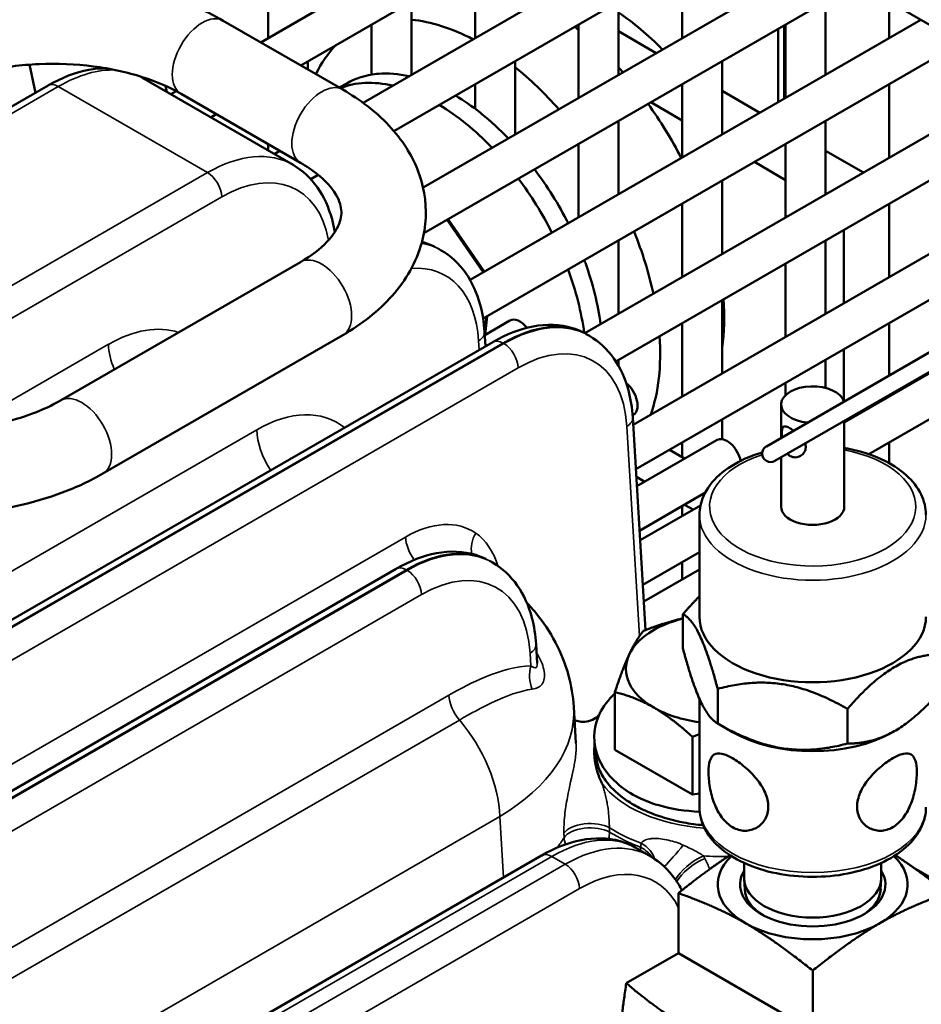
# Model space of a CAD drawing. Header units: inches. Extents: x 1 to 237, y 4 to 150.
# Tile 150 of 209: x 176.73 to 179.4, y 99.94 to 102.85. Entities that reach past the tile are written whole.
import ezdxf

# ---------------------------------------------------------------- set-up
doc = ezdxf.new("R2010")
doc.units = ezdxf.units.IN
doc.header["$LTSCALE"] = 7
doc.header["$MEASUREMENT"] = 0
doc.layers.add('Visible (ANSI)', color=7, linetype='Continuous', lineweight=50)
doc.layers.add('Visible Narrow (ANSI)', color=7, linetype='Continuous', lineweight=35)

msp = doc.modelspace()

# ---------------------------------------------------------------- linework, layer by layer
at = {"layer": 'Visible (ANSI)'}
for p, q in [((175.0745, 105.3496), (183.1782, 100.6709)), ((177.4454, 102.7865), (178.4796, 103.3836)), ((177.5635, 102.7183), (178.5978, 103.3155)), ((177.7479, 102.6076), (178.7859, 103.2068)), ((177.8392, 102.5239), (178.904, 103.1387)), ((177.4669, 103.0162), (177.4669, 102.7989)), ((177.9255, 102.3565), (179.0921, 103.03)), ((178.0794, 103.0162), (178.0794, 102.7989)), ((178.6918, 103.0162), (178.6918, 102.7989)), ((177.9279, 102.2215), (179.2102, 102.9618)), ((177.8912, 102.9075), (177.8912, 102.6903)), ((178.5037, 102.9075), (178.5037, 102.6903)), ((179.1162, 102.9075), (179.1162, 102.6903)), ((179.3043, 102.9075), (179.3043, 102.7989)), ((177.6881, 102.6464), (177.3345, 102.8505)), ((177.7731, 102.8394), (177.7731, 102.691)), ((178.0645, 102.0831), (179.3983, 102.8532)), ((178.3856, 102.8394), (178.3856, 102.6221)), ((178.998, 102.8394), (178.998, 102.6221)), ((178.6154, 102.7548), (178.5037, 102.8193)), ((178.9755, 102.8263), (178.9755, 102.6091)), ((178.103, 101.969), (179.5164, 102.785)), ((176.7612, 102.7205), (176.7792, 102.6373)), ((177.585, 102.7307), (177.585, 102.7059)), ((178.1975, 102.7307), (178.1975, 102.5135)), ((178.8099, 102.7307), (178.8099, 102.5135)), ((177.0931, 102.6824), (177.5408, 102.4239)), ((176.5713, 102.5173), (176.8163, 102.6587)), ((177.1637, 102.6574), (177.1677, 102.6393)), ((177.6777, 102.6524), (177.6995, 102.665)), ((178.0794, 102.6626), (178.0794, 102.5899)), ((178.4039, 101.9255), (179.7046, 102.6764)), ((178.6918, 102.6626), (178.6918, 102.4453)), ((179.3043, 102.6626), (179.3043, 102.4453)), ((177.179, 102.6327), (177.1951, 102.642)), ((177.5631, 102.4299), (177.2095, 102.634)), ((178.9216, 102.578), (178.8099, 102.6425)), ((178.4956, 101.842), (179.8227, 102.6082)), ((178.6918, 102.5556), (178.5992, 102.6091)), ((177.2972, 102.5645), (177.3135, 102.574)), ((178.5037, 102.5539), (178.5037, 102.3367)), ((179.1162, 102.5539), (179.1162, 102.3367)), ((177.4669, 102.4854), (177.4669, 102.4665)), ((178.3856, 102.4858), (178.3856, 102.2685)), ((178.547, 101.6545), (180.0108, 102.4996)), ((178.998, 102.4858), (178.998, 102.2685)), ((177.4853, 102.4559), (177.5016, 102.4654)), ((179.1162, 102.4657), (179.2279, 102.4012)), ((178.555, 101.5228), (180.1289, 102.4314)), ((178.998, 102.3788), (178.9054, 102.4323)), ((177.593, 102.3817), (177.615, 102.3944)), ((178.8099, 102.3771), (178.8099, 102.1599)), ((178.6918, 102.309), (178.6918, 102.0917)), ((179.1715, 101.6614), (180.317, 102.3228)), ((179.3042, 102.0917), (179.3042, 102.3089)), ((179.3043, 102.309), (179.3043, 102.0917)), ((177.9998, 102.263), (178.1068, 102.1076)), ((179.2444, 101.5672), (180.4351, 102.2546)), ((179.1698, 102.0141), (179.1698, 102.2313)), ((178.5037, 102.2003), (178.5037, 101.9831)), ((179.1162, 102.2003), (179.1162, 101.9831)), ((177.9699, 102.1761), (177.9792, 102.1708)), ((176.8533, 101.7263), (177.5631, 102.1361)), ((178.998, 102.1322), (178.998, 101.9149)), ((178.8099, 102.0235), (178.8099, 101.8063)), ((178.1825, 101.9631), (178.1079, 101.92)), ((178.1151, 101.976), (178.1087, 101.9205)), ((178.6918, 101.9554), (178.6918, 101.7381)), ((179.3042, 101.8003), (179.3042, 101.9553)), ((179.3043, 101.9554), (179.3043, 101.8004)), ((178.1073, 101.9292), (178.1099, 101.8869)), ((179.5299, 101.9306), (178.941, 101.5906)), ((175.6128, 100.4452), (178.1315, 101.8994)), ((176.9783, 101.5098), (177.6881, 101.9196)), ((178.4083, 101.923), (178.4176, 101.9177)), ((178.966, 101.5473), (179.5549, 101.8873)), ((179.1698, 101.7244), (179.1698, 101.8777)), ((178.5037, 101.8467), (178.5037, 101.8285)), ((179.1162, 101.8467), (179.1162, 101.7636)), ((178.998, 101.7786), (178.998, 101.7424)), ((179.3042, 101.7381), (179.3042, 101.7426)), ((179.3043, 101.7426), (179.3043, 101.7381)), ((178.9845, 101.6157), (178.9845, 101.7143)), ((178.5478, 101.684), (178.5453, 101.6825)), ((178.5457, 101.6761), (178.5838, 101.0468)), ((178.8099, 101.6699), (178.8099, 101.612)), ((179.1715, 101.4122), (179.1715, 101.666)), ((178.795, 101.6095), (178.558, 101.4727)), ((178.6992, 101.5542), (178.6544, 101.5801)), ((178.6918, 101.6018), (178.6918, 101.5585)), ((179.3042, 101.5407), (179.3042, 101.6017)), ((179.3043, 101.6018), (179.3043, 101.5407)), ((178.9845, 101.4122), (178.9845, 101.558)), ((178.5811, 101.486), (178.5564, 101.5003)), ((178.7594, 101.4526), (178.566, 101.3409)), ((178.5677, 101.3129), (178.746, 101.4158)), ((178.6918, 101.4135), (178.6918, 101.3845)), ((178.7244, 101.4033), (178.6992, 101.4178)), ((178.743, 101.0856), (178.743, 101.3877)), ((178.5757, 101.1811), (178.743, 101.2777)), ((175.6521, 99.9617), (177.8454, 101.228)), ((178.1315, 101.2463), (178.1223, 101.2516)), ((178.743, 101.2259), (178.5787, 101.131)), ((178.6918, 101.2482), (178.6918, 101.1963)), ((178.6943, 100.9917), (178.6943, 101.0942)), ((178.263, 100.9492), (178.2597, 101.0047)), ((178.2474, 100.982), (178.2474, 100.982)), ((178.493, 100.6926), (178.493, 100.8631)), ((178.7971, 100.7701), (178.7971, 100.8727)), ((178.1527, 100.8423), (178.1527, 100.8423)), ((178.3778, 100.7116), (178.3713, 100.8197)), ((178.743, 100.5222), (178.743, 100.8434)), ((179.1808, 100.7108), (179.1808, 100.8133)), ((178.8411, 100.7447), (178.7971, 100.7701)), ((178.7225, 100.5601), (178.7225, 100.7307)), ((179.3148, 100.7447), (179.3212, 100.7484)), ((178.4369, 100.6902), (178.4369, 100.6902)), ((178.7225, 100.5601), (178.493, 100.6926)), ((178.743, 100.5633), (178.7225, 100.5601)), ((178.1729, 100.5077), (178.1729, 100.5077)), ((177.0137, 99.6506), (178.2761, 100.3794)), ((178.5529, 100.4031), (178.5992, 100.3763)), ((178.8755, 100.3572), (178.8755, 100.3124)), ((179.2805, 100.3572), (179.2805, 100.3124)), ((179.3831, 100.3386), (180.9929, 99.4092)), ((178.5924, 100.311), (178.5924, 100.311)), ((178.8768, 100.2795), (178.8755, 100.3095)), ((179.2791, 100.2795), (179.2804, 100.3095)), ((178.6806, 100.2682), (178.6806, 100.0903)), ((178.6806, 100.0903), (178.5265, 100.0014)), ((178.6806, 100.0903), (179.078, 99.8609)), ((179.078, 100.0387), (179.078, 99.8609))]:
    msp.add_line(p, q, dxfattribs=at)
msp.add_arc((178.9535, 101.569), 0.025, 120, 300, dxfattribs=at)
for centre, major_axis, ratio, start_param, end_param in [((178.4684, 102.3849), (0.3135, -0.543), 0.57735, 1.975412, 2.276433), ((178.0964, 102.1702), (-0.375, 0.6495), 0.57735, 5.541613, 5.895068), ((178.2859, 102.2796), (0.375, -0.6495), 0.57735, 2.167172, 2.189435), ((178.0964, 102.1702), (-0.375, 0.6495), 0.57735, 0.153577, 0.381854), ((178.0964, 102.1702), (0.375, -0.6495), 0.57735, 1.906151, 2.164507), ((178.2859, 102.2796), (0.375, -0.6495), 0.57735, 1.906151, 1.933072), ((178.013, 102.122), (-0.3135, 0.543), 0.57735, 6.03016, 6.283185), ((178.013, 102.122), (-0.3135, 0.543), 0.57735, 5.792619, 6.01686), ((176.8463, 102.6068), (-0.03, 0.052), 0.57735, 6.277063, 6.283185), ((177.9649, 102.0942), (-0.3135, 0.543), 0.57735, 5.792619, 6.195422), ((178.013, 102.122), (-0.3135, 0.543), 0.57735, 5.313624, 5.478992), ((177.9649, 102.0942), (-0.3135, 0.543), 0.57735, 5.117004, 5.478992), ((178.2859, 102.2796), (0.375, -0.6495), 0.57735, 1.491514, 1.743274), ((178.013, 102.122), (-0.3135, 0.543), 0.57735, 5.117004, 5.301909), ((178.013, 102.122), (-0.3135, 0.543), 0.57735, 4.617511, 4.919151), ((177.9649, 102.0942), (-0.3135, 0.543), 0.57735, 4.617511, 4.919151), ((178.0964, 102.1702), (0.375, -0.6495), 0.57735, 1.06157, 1.33185), ((178.013, 102.122), (-0.3135, 0.543), 0.57735, 4.089805, 4.410581), ((177.9649, 102.0942), (-0.3135, 0.543), 0.57735, 4.092982, 4.425355), ((178.2859, 102.2796), (0.375, -0.6495), 0.57735, 0.630569, 0.869796), ((178.2121, 101.912), (-0.0295, 0.0511), 0.57735, 4.972558, 6.283185), ((178.0474, 101.9256), (0.0599, 0.0036), 0.576647, 0, 0.005356), ((178.1615, 101.8474), (-0.03, 0.052), 0.57735, 6.277063, 6.283185), ((178.0964, 102.1702), (0.375, -0.6495), 0.57735, 0.460557, 0.869796), ((178.5183, 101.7352), (0.0295, -0.0511), 0.57735, 0, 2.162853), ((179.078, 101.7143), (0.0935, 0), 0.57735, 0.161215, 4.551174), ((178.4858, 101.6725), (0.0599, 0.0036), 0.576647, 0, 0.005356), ((178.8245, 101.5584), (-0.0295, 0.0511), 0.57735, 4.190899, 6.283185), ((179.078, 101.4122), (-0.0935, 0), 0.57735, 0, 3.141593), ((177.8754, 101.176), (-0.03, 0.052), 0.57735, 6.277063, 6.283185), ((178.8064, 100.9321), (-0.281, 0), 0.57735, 5.123015, 6.021386), ((179.078, 101.0856), (-0.335, 0), 0.57735, 0, 3.141593), ((178.1998, 101.0011), (0.0599, 0.0036), 0.576647, 0, 0.005356), ((178.8064, 100.9321), (-0.281, 0), 0.57735, 6.021386, 7.068583), ((177.6215, 100.7921), (0.7501, 0.0187), 0.576988, 0.020467, 0.020753), ((178.8064, 100.9321), (0.281, 0), 0.57735, 3.926991, 4.484484), ((179.078, 100.8815), (0.335, 0), 0.57735, 3.926991, 5.497787), ((178.3061, 100.3275), (-0.03, 0.052), 0.57735, 6.277063, 6.283185), ((178.2952, 99.9745), (0.2612, 0.4265), 0.559352, 0.014445, 0.015049), ((179.078, 100.2936), (-0.281, 0), 0.57735, 5.739027, 7.068583), ((179.078, 100.2936), (0.281, 0), 0.57735, 5.497787, 6.827344), ((179.078, 100.2936), (0.215, 0), 0.57735, 2.798921, 6.625857), ((179.078, 100.3124), (0.2025, 0), 0.57735, 3.141593, 6.283185), ((179.078, 100.2824), (-0.2012, 0), 0.57735, 0.024695, 0.751706), ((179.078, 100.2824), (0.2012, 0), 0.57735, 5.531479, 6.25849), ((179.078, 100.2936), (0.281, 0), 0.57735, 3.926991, 5.497787)]:
    msp.add_ellipse(centre, major_axis=major_axis, ratio=ratio, start_param=start_param, end_param=end_param, dxfattribs=at)
for points, knots in [([(177.3345, 102.8505), (177.2789, 102.8826), (177.2169, 102.9085), (177.0848, 102.9476), (177.0147, 102.9609), (176.8715, 102.9744), (176.7985, 102.9747), (176.655, 102.9623), (176.5846, 102.9496), (176.4899, 102.9225), (176.4622, 102.9133), (176.4355, 102.9029)], [4.712389, 4.712389, 4.712389, 4.712389, 5.023742, 5.023742, 5.335095, 5.335095, 5.646449, 5.646449, 5.957802, 5.957802, 6.090712, 6.090712, 6.090712, 6.090712]), ([(177.2095, 102.634), (177.1771, 102.6528), (177.1382, 102.6699), (177.0504, 102.6979), (177.0012, 102.7088), (176.8977, 102.7221), (176.8432, 102.7244), (176.7355, 102.7198), (176.6823, 102.7129), (176.6115, 102.6972), (176.591, 102.6917), (176.5713, 102.6856)], [4.712389, 4.712389, 4.712389, 4.712389, 4.991861, 4.991861, 5.278737, 5.278737, 5.571294, 5.571294, 5.865051, 5.865051, 5.99087, 5.99087, 5.99087, 5.99087]), ([(176.8173, 102.6593), (176.8566, 102.6819), (176.8969, 102.6976), (176.9534, 102.7082), (176.9706, 102.7098), (176.9875, 102.7097)], [0.0026746, 0.0026746, 0.0026746, 0.0026746, 0.4100603, 0.4100603, 0.5872668, 0.5872668, 0.5872668, 0.5872668]), ([(177.788, 102.693), (177.7888, 102.6931), (177.7896, 102.6932), (177.7913, 102.6933), (177.7922, 102.6934), (177.7931, 102.6935)], [0.23784537, 0.23784537, 0.23784537, 0.23784537, 0.24834066, 0.24834066, 0.25879005, 0.25879005, 0.25879005, 0.25879005]), ([(177.6881, 101.9196), (177.7442, 101.952), (177.7939, 101.9908), (177.8746, 102.0822), (177.9055, 102.1353), (177.9345, 102.2411), (177.9371, 102.2918), (177.9204, 102.388), (177.9019, 102.4333), (177.846, 102.5214), (177.8063, 102.5628), (177.7376, 102.6157), (177.7135, 102.6317), (177.6881, 102.6464)], [3.141593, 3.141593, 3.141593, 3.141593, 3.455752, 3.455752, 3.769911, 3.769911, 4.027051, 4.027051, 4.278, 4.278, 4.569956, 4.569956, 4.712389, 4.712389, 4.712389, 4.712389]), ([(178.0942, 102.5784), (178.095, 102.5777), (178.0958, 102.577), (178.0975, 102.5757), (178.0984, 102.575), (178.0993, 102.5743)], [0.21810654, 0.21810654, 0.21810654, 0.21810654, 0.22733992, 0.22733992, 0.23658506, 0.23658506, 0.23658506, 0.23658506]), ([(177.5407, 102.4238), (177.5689, 102.4076), (177.5938, 102.3842), (177.6323, 102.3293), (177.6467, 102.2973), (177.6594, 102.2504), (177.6621, 102.2378), (177.6642, 102.2247)], [0, 0, 0, 0, 0.3470267, 0.3470267, 0.6922758, 0.6922758, 0.8146379, 0.8146379, 0.8146379, 0.8146379]), ([(177.5631, 102.1361), (177.5955, 102.1548), (177.6214, 102.1752), (177.6593, 102.2146), (177.6708, 102.2334), (177.6838, 102.2669), (177.6851, 102.2811), (177.68, 102.3123), (177.6729, 102.3304), (177.6423, 102.3713), (177.6193, 102.3933), (177.5803, 102.4196), (177.5719, 102.4248), (177.5631, 102.4299)], [3.141593, 3.141593, 3.141593, 3.141593, 3.421064, 3.421064, 3.706636, 3.706636, 4.020795, 4.020795, 4.334954, 4.334954, 4.636056, 4.636056, 4.712389, 4.712389, 4.712389, 4.712389]), ([(177.9221, 102.1958), (177.9243, 102.1952), (177.9266, 102.1946), (177.9392, 102.1907), (177.9493, 102.1867), (177.959, 102.1819)], [0.7952583, 0.7952583, 0.7952583, 0.7952583, 0.8203444, 0.8203444, 0.9390496, 0.9390496, 0.9390496, 0.9390496]), ([(177.9791, 102.1707), (178.0073, 102.1545), (178.0322, 102.1311), (178.0707, 102.0761), (178.0851, 102.0442), (178.1013, 101.9844), (178.1056, 101.9575), (178.1073, 101.9294)], [0, 0, 0, 0, 0.3470278, 0.3470278, 0.6922772, 0.6922772, 0.9436138, 0.9436138, 0.9436138, 0.9436138]), ([(178.4024, 102.1418), (178.4025, 102.1413), (178.4027, 102.1409), (178.4037, 102.1381), (178.4046, 102.1357), (178.4055, 102.1334)], [0.32491331, 0.32491331, 0.32491331, 0.32491331, 0.32895163, 0.32895163, 0.34823454, 0.34823454, 0.34823454, 0.34823454]), ([(178.1325, 101.8999), (178.1718, 101.9225), (178.2122, 101.9383), (178.2911, 101.9531), (178.3312, 101.9518), (178.3776, 101.9376), (178.3877, 101.9336), (178.3973, 101.9288)], [0.0026744, 0.0026744, 0.0026744, 0.0026744, 0.4100605, 0.4100605, 0.820338, 0.820338, 0.9388722, 0.9388722, 0.9388722, 0.9388722]), ([(178.4175, 101.9176), (178.4457, 101.9014), (178.4706, 101.878), (178.5091, 101.823), (178.5235, 101.7911), (178.5397, 101.7313), (178.544, 101.7044), (178.5457, 101.6763)], [0, 0, 0, 0, 0.3470482, 0.3470482, 0.6923024, 0.6923024, 0.9436168, 0.9436168, 0.9436168, 0.9436168]), ([(176.3312, 101.6482), (176.3681, 101.6425), (176.4064, 101.639), (176.4834, 101.6366), (176.5222, 101.6378), (176.5982, 101.6448), (176.6354, 101.6505), (176.7061, 101.6662), (176.7396, 101.6761), (176.8011, 101.6991), (176.829, 101.7123), (176.8533, 101.7263)], [2.094395, 2.094395, 2.094395, 2.094395, 2.303835, 2.303835, 2.513274, 2.513274, 2.722714, 2.722714, 2.932153, 2.932153, 3.141593, 3.141593, 3.141593, 3.141593]), ([(178.9872, 101.6173), (178.9869, 101.6215), (178.9867, 101.6255), (178.9867, 101.629), (178.9867, 101.6343), (178.987, 101.6389), (178.9886, 101.6456), (178.9899, 101.6478), (178.9936, 101.6499), (178.9962, 101.65), (179.003, 101.6481), (179.0073, 101.6461), (179.0148, 101.6418), (179.0182, 101.6396), (179.0216, 101.6372)], [-0.032515, -0.032515, -0.032515, -0.032515, 0, 0, 0, 0.0490751, 0.0490751, 0.0981502, 0.0981502, 0.1470428, 0.1470428, 0.1959354, 0.1959354, 0.2283593, 0.2283593, 0.2283593, 0.2283593]), ([(179.0574, 101.5882), (179.0574, 101.5829), (179.0559, 101.5776), (179.0502, 101.5685), (179.0461, 101.5647), (179.0374, 101.5597), (179.0322, 101.5581), (179.0217, 101.5578), (179.0164, 101.5592), (179.0088, 101.5636), (179.0059, 101.566), (179.0033, 101.5689)], [-0.3918707, -0.3918707, -0.3918707, -0.3918707, -0.3427956, -0.3427956, -0.2937205, -0.2937205, -0.2448279, -0.2448279, -0.1959354, -0.1959354, -0.1635114, -0.1635114, -0.1635114, -0.1635114]), ([(179.413, 101.3877), (179.413, 101.4085), (179.4079, 101.4292), (179.3885, 101.4692), (179.3735, 101.4882), (179.3342, 101.5236), (179.309, 101.5396), (179.2516, 101.566), (179.2192, 101.5763), (179.1805, 101.5842), (179.176, 101.585), (179.1715, 101.5858)], [3.926991, 3.926991, 3.926991, 3.926991, 4.200551, 4.200551, 4.496524, 4.496524, 4.824671, 4.824671, 5.159959, 5.159959, 5.203947, 5.203947, 5.203947, 5.203947]), ([(178.9288, 101.5727), (178.9113, 101.5675), (178.8945, 101.5613), (178.8494, 101.5411), (178.8234, 101.5249), (178.7813, 101.4875), (178.7649, 101.4662), (178.7471, 101.4253), (178.743, 101.4065), (178.743, 101.3877)], [5.976708, 5.976708, 5.976708, 5.976708, 6.15766, 6.15766, 6.49291, 6.49291, 6.821431, 6.821431, 7.068583, 7.068583, 7.068583, 7.068583]), ([(176.293, 101.4011), (176.3403, 101.3938), (176.3887, 101.3894), (176.486, 101.3864), (176.5348, 101.3879), (176.6312, 101.3967), (176.6787, 101.4041), (176.771, 101.4245), (176.8156, 101.4376), (176.9006, 101.4695), (176.9409, 101.4882), (176.9783, 101.5098)], [2.094395, 2.094395, 2.094395, 2.094395, 2.303835, 2.303835, 2.513274, 2.513274, 2.722714, 2.722714, 2.932153, 2.932153, 3.141593, 3.141593, 3.141593, 3.141593]), ([(177.8464, 101.2285), (177.8858, 101.2512), (177.9261, 101.2669), (178.005, 101.2817), (178.0451, 101.2804), (178.0915, 101.2662), (178.1016, 101.2622), (178.1113, 101.2574)], [0.0026727, 0.0026727, 0.0026727, 0.0026727, 0.4100624, 0.4100624, 0.8203421, 0.8203421, 0.9389865, 0.9389865, 0.9389865, 0.9389865]), ([(178.1312, 101.2464), (178.1595, 101.23), (178.1846, 101.2067), (178.2238, 101.151), (178.2382, 101.1182), (178.2539, 101.0583), (178.258, 101.0321), (178.2596, 101.0049)], [0, 0, 0, 0, 0.3499699, 0.3499699, 0.7014238, 0.7014238, 0.9452652, 0.9452652, 0.9452652, 0.9452652]), ([(178.2323, 101.1277), (178.2416, 101.1179), (178.2505, 101.1079), (178.303, 101.0439), (178.3375, 100.9799), (178.3641, 100.8822), (178.3693, 100.8509), (178.3712, 100.8198)], [0.5075585, 0.5075585, 0.5075585, 0.5075585, 0.6201675, 0.6201675, 1.2047505, 1.2047505, 1.4679364, 1.4679364, 1.4679364, 1.4679364]), ([(178.493, 100.8592), (178.4732, 100.8409), (178.4338, 100.7884), (178.4239, 100.6896), (178.4889, 100.5872), (178.6065, 100.525), (178.7011, 100.5107), (178.7436, 100.5091)], [-1.410792, -1.410792, -1.410792, -1.410792, -1.121997, -0.673198, -0.224399, 0.224399, 0.570663, 0.570663, 0.570663, 0.570663]), ([(178.3736, 100.7801), (178.3746, 100.7797), (178.3757, 100.7793), (178.3816, 100.7772), (178.3873, 100.7759), (178.4002, 100.7749), (178.4079, 100.7755), (178.4228, 100.7793), (178.4303, 100.7827), (178.4389, 100.7886), (178.4411, 100.7904), (178.4432, 100.7923)], [0.640688, 0.640688, 0.640688, 0.640688, 0.6524008, 0.6524008, 0.7064174, 0.7064174, 0.7726039, 0.7726039, 0.8437124, 0.8437124, 0.870972, 0.870972, 0.870972, 0.870972]), ([(178.4331, 100.7098), (178.4327, 100.7064), (178.4324, 100.703), (178.4322, 100.6996), (178.4321, 100.6979), (178.432, 100.6962), (178.4319, 100.6945), (178.4317, 100.6883), (178.4318, 100.682), (178.4322, 100.6758), (178.4323, 100.6747), (178.4323, 100.6736), (178.4324, 100.6725), (178.4329, 100.6665), (178.4336, 100.6605), (178.4346, 100.6545), (178.4356, 100.6483), (178.4368, 100.6421), (178.4384, 100.636), (178.4388, 100.6346), (178.4391, 100.6333), (178.4395, 100.6319), (178.4397, 100.6311), (178.44, 100.6304), (178.4402, 100.6296), (178.4421, 100.6232), (178.4443, 100.6169), (178.4468, 100.6106), (178.449, 100.6051), (178.4515, 100.5995), (178.4542, 100.594), (178.4543, 100.5937), (178.4544, 100.5934), (178.4546, 100.5932)], [0.1283095, 0.1283095, 0.1283095, 0.1283095, 0.1739809, 0.1739809, 0.1739809, 0.1966184, 0.1966184, 0.1966184, 0.2796627, 0.2796627, 0.2796627, 0.2942574, 0.2942574, 0.2942574, 0.3742654, 0.3742654, 0.3742654, 0.4570752, 0.4570752, 0.4570752, 0.4753051, 0.4753051, 0.4753051, 0.4859188, 0.4859188, 0.4859188, 0.5722815, 0.5722815, 0.5722815, 0.6486519, 0.6486519, 0.6486519, 0.6522652, 0.6522652, 0.6522652, 0.6522652]), ([(178.9466, 100.524), (178.9466, 100.511), (178.9434, 100.498), (178.931, 100.4762), (178.9219, 100.4674), (178.9021, 100.456), (178.8899, 100.4525), (178.865, 100.4528), (178.8523, 100.4566), (178.8299, 100.4695), (178.8188, 100.4795), (178.8002, 100.5043), (178.7926, 100.5192), (178.7813, 100.5486), (178.7768, 100.5652), (178.7711, 100.5975), (178.7698, 100.6131), (178.7698, 100.626), (178.7698, 100.639), (178.7711, 100.6508), (178.7768, 100.6688), (178.7813, 100.6749), (178.7926, 100.6815), (178.8002, 100.6823), (178.8188, 100.6784), (178.8299, 100.6736), (178.8523, 100.6607), (178.865, 100.6517), (178.8899, 100.6305), (178.9021, 100.6183), (178.9219, 100.5938), (178.931, 100.5798), (178.9434, 100.5514), (178.9466, 100.5369), (178.9466, 100.524)], [-0.967006, -0.967006, -0.967006, -0.967006, -0.846085, -0.846085, -0.725164, -0.725164, -0.604333, -0.604333, -0.483503, -0.483503, -0.362673, -0.362673, -0.241842, -0.241842, -0.120921, -0.120921, 0, 0, 0, 0.120921, 0.120921, 0.241842, 0.241842, 0.362673, 0.362673, 0.483503, 0.483503, 0.604333, 0.604333, 0.725164, 0.725164, 0.846085, 0.846085, 0.967006, 0.967006, 0.967006, 0.967006]), ([(179.3861, 100.626), (179.3861, 100.6131), (179.3848, 100.5975), (179.3791, 100.5652), (179.3746, 100.5486), (179.3633, 100.5192), (179.3557, 100.5043), (179.3371, 100.4795), (179.326, 100.4695), (179.3036, 100.4566), (179.2909, 100.4528), (179.266, 100.4525), (179.2539, 100.456), (179.234, 100.4674), (179.2249, 100.4762), (179.2126, 100.498), (179.2093, 100.511), (179.2093, 100.5369), (179.2126, 100.5514), (179.2249, 100.5798), (179.234, 100.5938), (179.2539, 100.6183), (179.266, 100.6305), (179.2909, 100.6517), (179.3036, 100.6607), (179.326, 100.6736), (179.3371, 100.6784), (179.3557, 100.6823), (179.3633, 100.6815), (179.3746, 100.6749), (179.3791, 100.6688), (179.3848, 100.6508), (179.3861, 100.639), (179.3861, 100.626)], [-1.934012, -1.934012, -1.934012, -1.934012, -1.813091, -1.813091, -1.69217, -1.69217, -1.57134, -1.57134, -1.450509, -1.450509, -1.329679, -1.329679, -1.208848, -1.208848, -1.087927, -1.087927, -0.967006, -0.967006, -0.846085, -0.846085, -0.725164, -0.725164, -0.604333, -0.604333, -0.483503, -0.483503, -0.362673, -0.362673, -0.241842, -0.241842, -0.120921, -0.120921, 0, 0, 0, 0]), ([(178.4375, 100.6705), (178.4386, 100.6607), (178.4409, 100.6504), (178.4496, 100.6266), (178.4566, 100.6137), (178.4787, 100.5827), (178.4963, 100.5653), (178.5305, 100.5401), (178.5445, 100.5315), (178.5744, 100.5156), (178.5904, 100.5084), (178.6352, 100.4914), (178.6653, 100.4831), (178.7154, 100.4735), (178.7346, 100.4708), (178.7539, 100.469)], [0.5269927, 0.5269927, 0.5269927, 0.5269927, 0.5828061, 0.5828061, 0.6519334, 0.6519334, 0.7545679, 0.7545679, 0.8145436, 0.8145436, 0.8739116, 0.8739116, 0.972059, 0.972059, 1.0302589, 1.0302589, 1.0302589, 1.0302589]), ([(178.743, 100.5222), (178.743, 100.5014), (178.748, 100.4807), (178.7674, 100.4408), (178.7824, 100.4218), (178.8217, 100.3864), (178.8469, 100.3704), (178.9043, 100.3439), (178.9367, 100.3336), (179.0049, 100.3198), (179.0406, 100.3163), (179.112, 100.3161), (179.1477, 100.3194), (179.2157, 100.3327), (179.2481, 100.3427), (179.3065, 100.3689), (179.3325, 100.385), (179.3746, 100.4225), (179.391, 100.4438), (179.4089, 100.4847), (179.413, 100.5035), (179.413, 100.5222)], [0.785398, 0.785398, 0.785398, 0.785398, 1.058958, 1.058958, 1.354932, 1.354932, 1.683078, 1.683078, 2.018367, 2.018367, 2.351366, 2.351366, 2.683142, 2.683142, 3.016067, 3.016067, 3.351317, 3.351317, 3.679839, 3.679839, 3.926991, 3.926991, 3.926991, 3.926991]), ([(178.2771, 100.3799), (178.3155, 100.402), (178.3547, 100.4173), (178.4322, 100.4326), (178.4719, 100.4323), (178.5238, 100.4175), (178.5389, 100.4112), (178.5528, 100.4031)], [0.0026708, 0.0026708, 0.0026708, 0.0026708, 0.3995796, 0.3995796, 0.8066364, 0.8066364, 0.9834897, 0.9834897, 0.9834897, 0.9834897]), ([(178.5992, 100.3762), (178.6272, 100.3601), (178.652, 100.3369), (178.6785, 100.2992), (178.6852, 100.2881), (178.6911, 100.2765)], [0, 0, 0, 0, 0.3451441, 0.3451441, 0.4762723, 0.4762723, 0.4762723, 0.4762723])]:
    msp.add_open_spline(points, degree=3, knots=knots, dxfattribs=at)
for points in [[(179.0555, 101.599), (179.0568, 101.5953), (179.0574, 101.5917), (179.0574, 101.5882)], [(178.263, 100.9491), (178.263, 100.9492), (178.263, 100.9492), (178.263, 100.9493)], [(178.263, 100.9492), (178.263, 100.9491), (178.263, 100.9491), (178.263, 100.9491)], [(178.4431, 100.7923), (178.444, 100.793), (178.4448, 100.7938), (178.4457, 100.7946)], [(178.4431, 100.7923), (178.4431, 100.7923), (178.4431, 100.7923), (178.4431, 100.7923)], [(178.3683, 100.7635), (178.3683, 100.7636), (178.3683, 100.7637), (178.3682, 100.7638)], [(178.4375, 100.6705), (178.436, 100.6843), (178.4344, 100.6981), (178.4328, 100.7119)]]:
    msp.add_open_spline(points, degree=3, dxfattribs=at)
for points, weights in [([(178.6943, 101.0942), (178.7196, 101.1234), (178.743, 101.1464)], [1.29460609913, 1.32660137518, 1.34837379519]), ([(178.577, 101.0441), (178.6395, 101.069), (178.6943, 101.0813)], [1, 1.02799280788, 1.01469459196]), ([(178.7971, 100.8727), (178.7457, 101.0645), (178.6943, 101.0942)], [1.29460609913, 1.49488235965, 1.29460609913]), ([(178.535, 100.9741), (178.5545, 101.0161), (178.577, 101.0441)], [1, 1.0379548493, 1]), ([(178.7971, 100.7701), (178.7457, 100.7998), (178.6943, 100.9917)], [1.35649527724, 1.56634582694, 1.35649527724]), ([(178.493, 100.8631), (178.5155, 100.9321), (178.535, 100.9741)], [1, 1.0379548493, 1]), ([(179.4616, 100.9755), (179.3212, 100.9755), (179.1808, 100.8133)], [1.29460609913, 1.49488235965, 1.29460609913]), ([(179.1808, 100.8133), (178.9889, 100.9241), (178.7971, 100.8727)], [1.29460609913, 1.49488235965, 1.29460609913]), ([(178.6077, 100.8174), (178.5545, 100.8481), (178.493, 100.8631)], [1, 1.0379548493, 1]), ([(179.4616, 100.8729), (179.3212, 100.7108), (179.1808, 100.7108)], [1.35649527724, 1.56634582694, 1.35649527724]), ([(178.7225, 100.7307), (178.661, 100.7867), (178.6077, 100.8174)], [1, 1.0379548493, 1]), ([(179.1808, 100.7108), (178.9889, 100.6594), (178.7971, 100.7701)], [1.35649527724, 1.56634582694, 1.35649527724]), ([(178.743, 100.7386), (178.7329, 100.7348), (178.7225, 100.7307)], [1.00801232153, 1.00455211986, 1]), ([(178.6806, 100.2682), (178.7691, 100.3387), (178.8334, 100.3803)], [1.01772835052, 1.08527317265, 1.04232022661]), ([(179.3225, 100.3803), (179.3868, 100.3387), (179.4753, 100.2682)], [1.04232022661, 1.08527317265, 1.01772835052]), ([(178.8793, 100.1789), (178.797, 100.2264), (178.6806, 100.2682)], [1, 1.10838025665, 1.01772835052]), ([(179.4753, 100.2682), (179.359, 100.2264), (179.2766, 100.1789)], [1.01772835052, 1.10838025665, 1]), ([(179.078, 100.0387), (178.9616, 100.1314), (178.8793, 100.1789)], [1.01772835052, 1.10838025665, 1]), ([(179.2766, 100.1789), (179.1943, 100.1314), (179.078, 100.0387)], [1, 1.10838025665, 1.01772835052]), ([(178.5045, 99.7647), (178.505, 99.8578), (178.5265, 100.0014)], [1.00551382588, 1.10601777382, 1.01772835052]), ([(178.5265, 100.0014), (178.6209, 99.9215), (178.7032, 99.8739)], [1.01772835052, 1.10838025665, 1])]:
    msp.add_rational_spline(points, weights, degree=2, dxfattribs=at)
at = {"layer": 'Visible Narrow (ANSI)'}
for p, q in [((178.993, 102.8365), (178.993, 102.6193)), ((176.275, 102.3259), (176.8463, 102.6558)), ((176.8463, 102.6558), (177.2876, 102.401)), ((177.2876, 102.401), (176.3458, 101.8572)), ((177.3, 102.4078), (177.2999, 102.4078)), ((177.3889, 102.3565), (177.3889, 102.3565)), ((176.36, 101.7691), (177.33, 102.3292)), ((177.9961, 102.2609), (178.1032, 102.1055)), ((177.6444, 102.209), (177.6444, 102.209)), ((178.0828, 101.9559), (178.0828, 101.9559)), ((178.1125, 101.9745), (178.1073, 101.9296)), ((175.6206, 100.4294), (178.1615, 101.8964)), ((178.0898, 101.9028), (178.0914, 101.8763)), ((178.0927, 101.9047), (178.0927, 101.9047)), ((178.1615, 101.8964), (178.1644, 101.8947)), ((178.1644, 101.8947), (175.6217, 100.4267)), ((176.9948, 101.8926), (176.5594, 101.6412)), ((175.6332, 100.3371), (178.2068, 101.823)), ((178.5212, 101.7028), (178.5212, 101.7028)), ((177.4332, 101.6395), (175.5198, 100.5348)), ((178.5282, 101.6497), (178.5658, 101.029)), ((178.5311, 101.6516), (178.5311, 101.6516)), ((177.8735, 101.3222), (175.6332, 100.0287)), ((175.6575, 99.9445), (177.8754, 101.225)), ((177.8754, 101.225), (177.8784, 101.2233)), ((177.8784, 101.2233), (175.6583, 99.9416)), ((175.6764, 99.8558), (177.9208, 101.1516)), ((178.2351, 101.0314), (178.2351, 101.0314)), ((178.2422, 100.9783), (178.2444, 100.9409)), ((178.0021, 100.8542), (176.4623, 99.9652)), ((178.1731, 100.8508), (178.1731, 100.8507)), ((178.0907, 100.8124), (178.0907, 100.8123)), ((176.4931, 99.8915), (178.0329, 100.7805)), ((178.3088, 100.6299), (178.3088, 100.63)), ((178.4441, 100.6176), (178.4441, 100.6176)), ((178.1931, 100.5211), (178.1931, 100.5211)), ((176.6126, 99.6059), (178.1523, 100.4949)), ((178.1523, 100.4949), (178.1632, 100.3143)), ((178.445, 100.472), (178.445, 100.4719)), ((178.4774, 100.4487), (178.4772, 100.4615)), ((177.0437, 99.6476), (178.3061, 100.3765)), ((178.346, 100.3534), (177.0836, 99.6245)), ((178.3061, 100.3765), (178.346, 100.3534)), ((178.5611, 100.3202), (178.5611, 100.3202)), ((177.126, 99.5528), (178.3885, 100.2816))]:
    msp.add_line(p, q, dxfattribs=at)
for centre, major_axis, ratio, start_param, end_param in [((177.272, 102.7423), (-0.0625, -0.1083), 0.57735, 3.141593, 6.283185), ((176.8354, 102.2538), (0.2612, 0.4265), 0.559352, 0.294823, 0.799843), ((176.8354, 102.2538), (0.2612, 0.4265), 0.559352, 0.014445, 0.048811), ((176.8463, 102.6068), (-0.03, 0.052), 0.57735, 5.497787, 6.277063), ((177.6256, 102.5382), (-0.0625, -0.1083), 0.57735, 3.141593, 6.283185), ((177.2985, 101.9864), (-0.2381, -0.4398), 0.594803, 3.125298, 3.910657), ((177.2876, 102.352), (0.03, -0.052), 0.57735, 0.820305, 2.356194), ((177.3409, 101.9637), (0.208, 0.3879), 0.597134, 5.644316, 7.049868), ((177.7369, 101.7333), (-0.2381, -0.4398), 0.594803, 3.125298, 3.332213), ((177.7122, 101.7476), (0.2612, 0.4265), 0.559352, 0.014445, 0.196705), ((177.7122, 101.7476), (0.2612, 0.4265), 0.559352, 6.274128, 6.279071), ((177.6256, 102.0279), (-0.0625, 0.1083), 0.57735, 3.141593, 6.283185), ((177.7793, 101.7106), (0.208, 0.3879), 0.597134, 5.513979, 6.648474), ((177.6698, 101.7737), (-0.2311, -0.3746), 0.556861, 2.941547, 2.941572), ((178.1506, 101.4944), (0.2612, 0.4265), 0.559352, 0.014445, 0.799843), ((178.1753, 101.4802), (-0.2381, -0.4398), 0.594803, 3.125302, 3.910657), ((177.0064, 101.5021), (-0.2222, -0.4143), 0.597134, 3.243526, 3.908276), ((178.0474, 101.9256), (0.0599, 0.0036), 0.576647, 5.463532, 6.283185), ((178.1615, 101.8474), (-0.03, 0.052), 0.57735, 5.497787, 6.277063), ((178.1082, 101.5206), (-0.2311, -0.3746), 0.556861, 3.770697, 3.770731), ((178.2177, 101.4574), (0.208, 0.3879), 0.597134, 5.513979, 7.049868), ((178.1506, 101.4944), (0.2612, 0.4265), 0.559352, 6.274089, 6.279071), ((177.1079, 101.8319), (-0.08, 0.1386), 0.57735, 0.820305, 1.344599), ((178.1644, 101.8457), (0.03, -0.052), 0.57735, 0.820305, 2.356194), ((178.1082, 101.5206), (-0.2311, -0.3746), 0.556861, 2.941547, 2.941572), ((176.9158, 101.6181), (-0.0625, 0.1083), 0.57735, 3.141593, 6.283185), ((177.4448, 101.249), (-0.2222, -0.4143), 0.597134, 3.0311, 3.908276), ((178.4858, 101.6725), (0.0599, 0.0036), 0.576647, 5.463532, 6.283185), ((177.5463, 101.5788), (-0.08, 0.1386), 0.57735, 0.820305, 1.664261), ((179.078, 101.4122), (-0.305, 0), 0.57735, 5.223701, 10.684), ((177.8832, 100.9982), (-0.1844, -0.3438), 0.597134, 3.073656, 3.908276), ((179.078, 101.3877), (-0.335, 0), 0.57735, 0, 3.141593), ((177.9301, 101.2919), (0.04, -0.0693), 0.57735, 3.961897, 4.926664), ((178.1376, 101.3034), (0.0455, 0.0658), 0.800299, 1.661282, 2.499485), ((177.8646, 100.8231), (0.2612, 0.4265), 0.559352, 0.014445, 0.799843), ((177.8892, 100.8088), (-0.2381, -0.4398), 0.594803, 3.126489, 3.910657), ((177.8754, 101.176), (-0.03, 0.052), 0.57735, 5.497787, 6.277063), ((177.8222, 100.8492), (-0.2311, -0.3746), 0.556861, 3.770655, 3.770731), ((177.9316, 100.7861), (0.208, 0.3879), 0.597134, 5.513979, 7.049868), ((177.8646, 100.8231), (0.2612, 0.4265), 0.559352, 6.273988, 6.279071), ((177.8784, 101.1744), (0.03, -0.052), 0.57735, 0.820305, 2.356194), ((177.8646, 100.8231), (0.2612, 0.4265), 0.559352, 5.681135, 5.681191), ((177.8681, 100.8354), (0.467, -0.3299), 0.673099, 1.217791, 1.217793), ((178.2997, 101.045), (-0.0611, -0.0517), 0.215857, 5.841355, 5.841376), ((178.1998, 101.0011), (0.0599, 0.0036), 0.576647, 5.463532, 6.283185), ((178.301, 100.9105), (0.0024, -0.08), 0.758521, 4.300496, 5.196391), ((178.0586, 100.8238), (0.04, -0.0693), 0.57735, 3.961897, 5.025899), ((177.6215, 100.7921), (0.7501, 0.0187), 0.576988, 5.483999, 6.303652), ((177.9332, 100.6126), (0.155, -0.2685), 0.57735, 0.820305, 1.884306), ((178.3774, 100.8057), (-0.08, -0.0011), 0.638351, 1.426412, 1.428178), ((178.8064, 100.679), (-0.3821, 0), 0.57735, 0.399904, 1.44361), ((179.078, 100.5222), (0.335, 0), 0.57735, 3.141593, 6.283185), ((178.4176, 100.433), (-0.08, -0.0021), 0.512703, 3.859092, 5.929009), ((178.2952, 99.9745), (0.2612, 0.4265), 0.559352, 0.015049, 0.799843), ((178.4179, 100.4201), (-0.08, -0.0021), 0.512926, 3.861161, 5.927568), ((178.4179, 100.4201), (0.0432, 0.0673), 0.607136, 5.202522, 5.490834), ((178.8064, 100.6317), (-0.442, 0), 0.57735, 0.730321, 1.009277), ((178.8064, 100.6196), (-0.4425, 0), 0.57735, 0.732378, 1.003454), ((177.6344, 100.5798), (0.7511, -0.0048), 0.576482, 5.872427, 5.94723), ((178.4179, 100.4201), (-0.0682, 0.0418), 0.769745, 0.487258, 0.789684), ((178.3569, 99.9389), (-0.2381, -0.4398), 0.594803, 3.125323, 3.910657), ((178.5232, 100.3743), (0.0867, -0.024), 0.635528, 0.329521, 1.169862), ((178.6743, 100.4005), (-0.0571, -0.0695), 0.109039, 0.77941, 1.80057), ((178.3061, 100.3275), (-0.03, 0.052), 0.57735, 5.497787, 6.277063), ((178.2528, 100.0007), (-0.2311, -0.3746), 0.556861, 3.3303, 3.330951), ((178.5257, 100.3674), (0.0276, 0.0751), 0.438779, 5.234105, 5.375243), ((178.2952, 99.9745), (0.2612, 0.4265), 0.559352, 6.203453, 6.204734), ((178.346, 100.3044), (0.03, -0.052), 0.57735, 0.820305, 2.356194), ((178.3993, 99.9161), (0.208, 0.3879), 0.597134, 5.887331, 7.049868), ((178.7442, 100.3293), (-0.0742, -0.0509), 0.418717, 4.296062, 5.627324), ((178.7493, 100.3217), (-0.0754, -0.0491), 0.431981, 4.314491, 5.637146), ((178.4056, 100.2896), (-0.3719, 0.1704), 0.758908, 3.933766, 3.957271), ((178.8064, 100.6317), (-0.442, 0), 0.57735, 1.453547, 1.619899), ((178.2528, 100.0007), (-0.2311, -0.3746), 0.556861, 2.85356, 2.853653)]:
    msp.add_ellipse(centre, major_axis=major_axis, ratio=ratio, start_param=start_param, end_param=end_param, dxfattribs=at)
for points in [[(178.1467, 101.2365), (178.1338, 101.279), (178.1113, 101.3128), (178.0811, 101.3338)], [(178.2532, 100.9877), (178.2532, 100.9877), (178.2532, 100.9876), (178.2533, 100.9876)], [(178.3687, 100.7665), (178.3687, 100.7664), (178.3687, 100.7663), (178.3687, 100.7662)], [(178.3422, 100.4452), (178.3423, 100.441), (178.3425, 100.4367), (178.3426, 100.4325)], [(178.5711, 100.4157), (178.5702, 100.4119), (178.5694, 100.408), (178.5686, 100.4041)], [(178.7735, 100.3391), (178.7693, 100.3499), (178.7645, 100.3605), (178.7589, 100.3708)]]:
    msp.add_open_spline(points, degree=3, dxfattribs=at)
for points, knots in [([(178.2484, 100.8717), (178.2545, 100.8725), (178.2714, 100.8766), (178.2887, 100.8994), (178.2814, 100.9425), (178.2678, 100.9688), (178.2612, 100.9789)], [0, 0, 0, 0, 0.0852164, 0.2556492, 0.426082, 0.5411799, 0.5411799, 0.5411799, 0.5411799]), ([(178.2444, 100.9409), (178.2011, 100.9396), (178.1197, 100.9162), (178.0373, 100.8745), (178.0021, 100.8542)], [-0.8864852, -0.8864852, -0.8864852, -0.8864852, -0.3799222, 0, 0, 0, 0]), ([(178.263, 100.9492), (178.2632, 100.9467), (178.263, 100.9367), (178.2567, 100.9331), (178.2477, 100.9386), (178.2444, 100.9409)], [-0.3030318, -0.3030318, -0.3030318, -0.3030318, -0.2556492, -0.0852164, 0, 0, 0, 0]), ([(178.0329, 100.7805), (178.0661, 100.7996), (178.142, 100.8406), (178.2121, 100.867), (178.2484, 100.8717)], [0, 0, 0, 0, 0.3799222, 0.8864852, 0.8864852, 0.8864852, 0.8864852]), ([(178.4433, 100.789), (178.4433, 100.7893), (178.4434, 100.7896), (178.4434, 100.7899), (178.4434, 100.7905), (178.4434, 100.7909), (178.4433, 100.7913), (178.4433, 100.7917), (178.4433, 100.792), (178.4433, 100.7921), (178.4432, 100.7923), (178.4432, 100.7923), (178.4431, 100.7923)], [-4.4741985, -4.4741985, -4.4741985, -4.4741985, -4.4580976, -4.4580976, -4.4580976, -4.4259907, -4.4259907, -4.4259907, -4.391874, -4.391874, -4.391874, -4.3626126, -4.3626126, -4.3626126, -4.3626126]), ([(178.3778, 100.7115), (178.3781, 100.7057), (178.3786, 100.6858), (178.3758, 100.6626), (178.3675, 100.6202), (178.3552, 100.5709), (178.3435, 100.4975), (178.3417, 100.4614), (178.3422, 100.4452)], [5.2042306, 5.2042306, 5.2042306, 5.2042306, 5.2918514, 5.5083814, 5.580558, 5.8692646, 6.013618, 6.1579713, 6.1579713, 6.1579713, 6.1579713]), ([(178.4772, 100.4615), (178.4768, 100.4655), (178.4765, 100.47), (178.4761, 100.4767), (178.476, 100.4786), (178.4757, 100.4825), (178.4756, 100.4843), (178.4752, 100.4912), (178.4748, 100.4964), (178.4742, 100.5033), (178.474, 100.505), (178.4736, 100.5093), (178.4734, 100.5119), (178.4724, 100.5202), (178.4715, 100.526), (178.4704, 100.5322), (178.4703, 100.5327), (178.4699, 100.5353), (178.4695, 100.5374), (178.4679, 100.5452), (178.4666, 100.551), (178.4644, 100.5594), (178.4637, 100.5621), (178.4624, 100.5669), (178.4618, 100.5691), (178.4598, 100.5761), (178.4583, 100.5808), (178.4561, 100.5881), (178.4553, 100.5906), (178.4546, 100.5932)], [-6.1579713, -6.1579713, -6.1579713, -6.1579713, -6.0766113, -6.0766113, -6.043785, -6.043785, -6.013695, -6.013695, -5.933865, -5.933865, -5.9079492, -5.9079492, -5.8691551, -5.8691551, -5.7822794, -5.7822794, -5.7748298, -5.7748298, -5.7432132, -5.7432132, -5.654774, -5.654774, -5.6145309, -5.6145309, -5.5804807, -5.5804807, -5.508215, -5.508215, -5.4706043, -5.4706043, -5.4706043, -5.4706043]), ([(178.6947, 100.4103), (178.6883, 100.4132), (178.6814, 100.416), (178.6669, 100.4208), (178.6594, 100.4229), (178.6438, 100.4265), (178.6357, 100.4279), (178.6211, 100.4296), (178.6145, 100.43), (178.6076, 100.4298), (178.6067, 100.4298), (178.6052, 100.4298), (178.6044, 100.4297), (178.602, 100.4296), (178.6005, 100.4294), (178.5961, 100.4289), (178.5934, 100.4284), (178.5883, 100.4272), (178.5859, 100.4265), (178.5818, 100.4248), (178.5799, 100.4238), (178.5766, 100.4217), (178.5752, 100.4206), (178.5734, 100.4188), (178.5729, 100.4182), (178.5721, 100.4173), (178.5719, 100.417), (178.5716, 100.4165), (178.5715, 100.4163), (178.5713, 100.416), (178.5712, 100.4159), (178.5711, 100.4157)], [0, 0, 0, 0, 0.0724643, 0.0724643, 0.1449285, 0.1449285, 0.2222135, 0.2222135, 0.2898571, 0.2898571, 0.2989151, 0.2989151, 0.3079732, 0.3079732, 0.3260892, 0.3260892, 0.3623214, 0.3623214, 0.3985535, 0.3985535, 0.4347856, 0.4347856, 0.4710178, 0.4710178, 0.4891338, 0.4891338, 0.4981919, 0.4981919, 0.5027209, 0.5027209, 0.5072499, 0.5072499, 0.5072499, 0.5072499]), ([(178.7547, 100.3783), (178.7506, 100.3813), (178.7432, 100.386), (178.7238, 100.3967), (178.7079, 100.4043), (178.6947, 100.4103)], [0, 0, 0, 0, 0.0740807, 0.111121, 0.2592823, 0.2592823, 0.2592823, 0.2592823]), ([(178.6019, 100.3747), (178.6019, 100.3748), (178.595, 100.386), (178.5832, 100.3963), (178.5686, 100.4041)], [-0.01523144, -0.01523144, -0.01523144, -0.01523144, -0.01519216, 0, 0, 0, 0])]:
    msp.add_open_spline(points, degree=3, knots=knots, dxfattribs=at)

doc.saveas('drawing.dxf')
